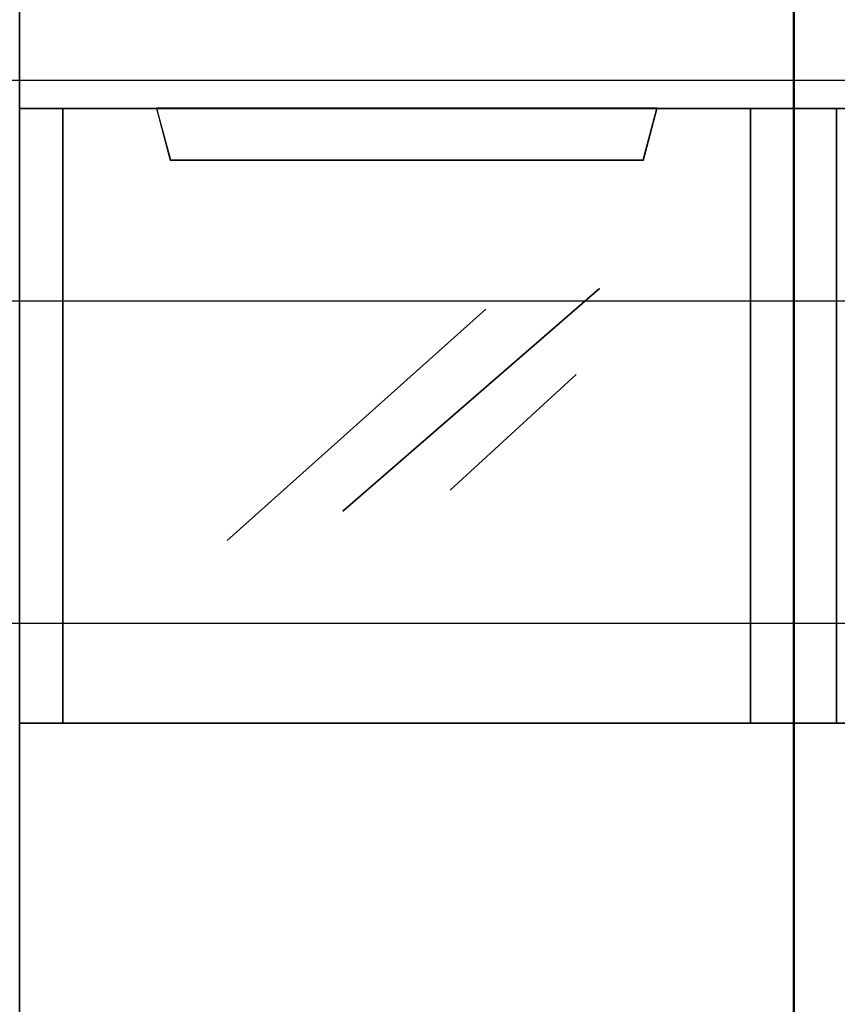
# Model space of a CAD drawing. Extents: x -543332 to -314699, y -9028 to 155584.
# Tile 91 of 256: x -448529 to -448339, y 27360 to 27589. Entities that reach past the tile are written whole.
import ezdxf

# ---------------------------------------------------------------- set-up
doc = ezdxf.new("R2010")
doc.units = 0
doc.header["$MEASUREMENT"] = 0
doc.layers.get('0').update_dxf_attribs({"color": 8})
for name, color, linetype in [('30', 7, 'Continuous'), ('45', 8, 'Continuous'), ('50', 7, 'Continuous')]:
    doc.layers.add(name, color=color, linetype=linetype)

# ---------------------------------------------------------------- blocks, each defined once
blk = doc.blocks.new('*U1080')
at = {"layer": '50', "color": 7}
blk.add_lwpolyline([(61.983887, -137.34823), (386.017439, -137.34823), (386.017439, -183.650891), (61.983887, -183.650891), (61.983887, -137.34823)], dxfattribs=at)
blk = doc.blocks.new('*U1081')
at = {"layer": '30', "color": 7}
blk.add_lwpolyline([(51.981526, -142.47767), (396.088727, -142.47767), (396.088727, -178.455247), (51.981526, -178.455247), (51.981526, -142.47767)], close=True, dxfattribs=at)
for points in [[(51.981526, -142.47767), (396.088727, -142.47767), (396.088727, -178.455247), (51.981526, -178.455247), (51.981526, -142.47767)], [(51.981526, -149.974543), (396.088727, -149.974543), (396.088727, -170.958374), (51.981526, -170.958374), (51.981526, -149.974543)]]:
    blk.add_lwpolyline(points, dxfattribs=at)
blk = doc.blocks.new('*U1086')
at = {"layer": '45', "color": 7}
for points in [[(169.995071, -118.993998), (188.008864, -118.993998), (188.008864, -118.993998), (188.008864, -201.999826), (188.008864, -201.999826), (169.995071, -201.999826), (169.995071, -201.999826), (169.995071, -118.993998), (169.995071, -118.993998)], [(169.995071, -137.997023), (188.008864, -137.997023), (188.008864, -152.304903), (169.995071, -152.304903), (169.995071, -137.997023)], [(170.000373, -138.00232), (188.003562, -138.00232), (188.003562, -152.299607), (170.000373, -152.299607), (170.000373, -138.00232)], [(173.176315, -137.997023), (173.497778, -139.207221), (173.497778, -139.207221), (184.503506, -139.207221), (184.503506, -139.207221), (184.824969, -137.997023), (173.176315, -137.997023)], [(173.181617, -138.00232), (173.502787, -139.201925), (184.498497, -139.201925), (184.819667, -138.00232), (173.181617, -138.00232)]]:
    blk.add_lwpolyline(points, close=True, dxfattribs=at)
at = {"layer": '45', "color": 59}
blk.add_lwpolyline([(170.000373, -118.999294), (188.003562, -118.999294), (188.003562, -201.99453), (170.000373, -201.99453), (170.000373, -118.999294)], close=True, dxfattribs=at)
at = {"layer": '45', "color": 4}
for points in [[(170.999814, -137.997023), (170.999814, -152.304903), (170.999814, -137.997023)], [(186.990866, -152.304903), (186.990866, -137.997023), (186.990866, -152.304903)]]:
    blk.add_lwpolyline(points, close=True, dxfattribs=at)
at = {"layer": '45', "color": 253}
for points in [[(177.516062, -147.368777), (183.480894, -142.189023), (177.516062, -147.368777)], [(174.819957, -148.051996), (180.835159, -142.673632), (174.819957, -148.051996)], [(180.010687, -146.878872), (182.942733, -144.188366), (180.010687, -146.878872)]]:
    blk.add_lwpolyline(points, close=True, dxfattribs=at)
blk = doc.blocks.new('*U1087')
at = {"layer": '45', "color": 7}
for points in [[(187.995609, -118.993998), (206.006752, -118.993998), (206.006752, -118.993998), (206.006752, -201.999826), (206.006752, -201.999826), (187.995609, -201.999826), (187.995609, -201.999826), (187.995609, -118.993998), (187.995609, -118.993998)], [(188.000911, -118.999294), (206.00145, -118.999294), (206.00145, -201.99453), (188.000911, -201.99453), (188.000911, -118.999294)], [(187.995609, -137.997023), (206.006752, -137.997023), (206.006752, -152.304903), (187.995609, -152.304903), (187.995609, -137.997023)], [(188.000911, -138.00232), (206.00145, -138.00232), (206.00145, -152.299607), (188.000911, -152.299607), (188.000911, -138.00232)]]:
    blk.add_lwpolyline(points, close=True, dxfattribs=at)
at = {"layer": '45', "color": 4}
blk.add_lwpolyline([(188.997701, -137.997023), (188.997701, -152.304903), (188.997701, -137.997023)], close=True, dxfattribs=at)

msp = doc.modelspace()

# ---------------------------------------------------------------- block references
at = {"xscale": 10, "yscale": 10, "zscale": 10}
for name in ['*U1081', '*U1080', '*U1086', '*U1087']:
    msp.add_blockref(name, (-450229.1, 28948.04), dxfattribs=at)

doc.saveas('drawing.dxf')
